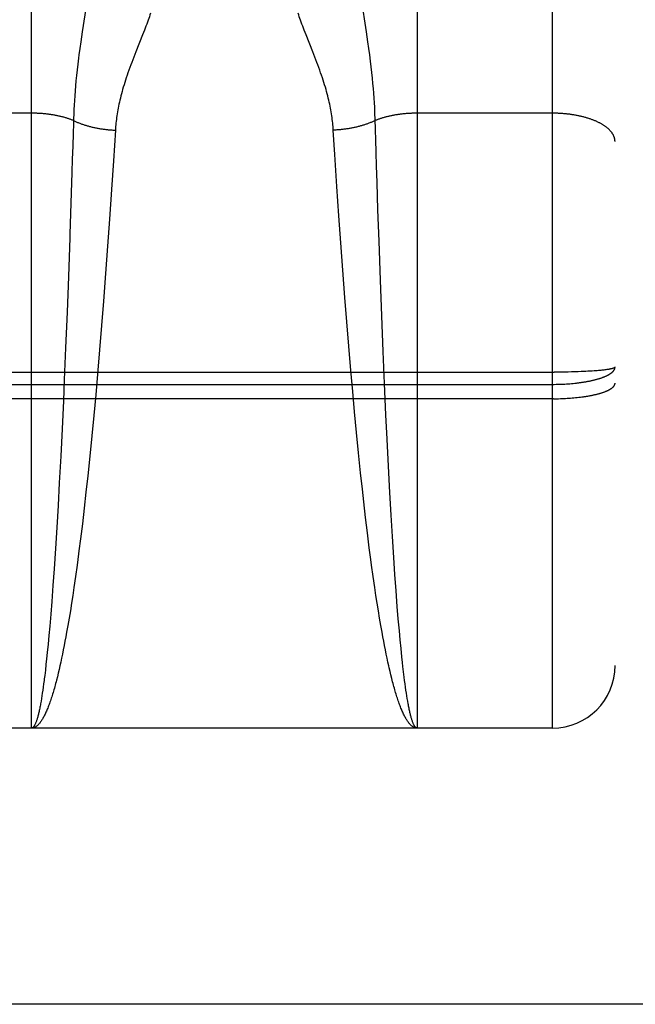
# Model space of a CAD drawing. Header units: inches. Extents: x 0 to 181, y 0 to 117.
# Tile 6 of 92: x 56.031 to 56.327, y 8.461 to 8.934. Entities that reach past the tile are written whole.
import ezdxf

# ---------------------------------------------------------------- set-up
doc = ezdxf.new("R2010")
doc.units = ezdxf.units.IN
doc.header["$LTSCALE"] = 9.946809
doc.header["$MEASUREMENT"] = 0
doc.linetypes.add('HIDDEN', pattern=[0.2, 0.1, -0.1])
doc.layers.get('0').update_dxf_attribs({"linetype": 'CONTINUOUS'})
for name, color, linetype in [('02___PRT_ALL_AXES', 7, 'CONTINUOUS'), ('DEFAULT_2', 8, 'HIDDEN'), ('DIMENSIONS', 7, 'CONTINUOUS')]:
    doc.layers.add(name, color=color, linetype=linetype)
doc.styles.get("Standard").update_dxf_attribs({"font": 'arial.ttf'})
doc.dimstyles.new('DIMSTYLE_1', dxfattribs={"dimtxt": 0.797872, "dimasz": 1.06383, "dimexe": 0.09, "dimexo": 0.07, "dimgap": 0.0375, "dimtad": 0, "dimtih": 1, "dimtoh": 1, "dimzin": 4, "dimdsep": 46, "dimtxsty": 'Standard', "dimblk": '_FILLED', "dimblk1": '_FILLED', "dimblk2": '_FILLED', "dimcen": 0.09, "dimazin": 1, "dimtfac": 1, "dimtofl": 0, "dimtmove": 0, "dimatfit": 3, "dimldrblk": '_FILLED', "dimfxl": 1, "dimtolj": 1, "dimtzin": 4, "dimarcsym": 0})

# ---------------------------------------------------------------- blocks, each defined once
blk = doc.blocks.new('_FILLED')
at = {"color": 0, "linetype": 'ByBlock'}
blk.add_solid([(0, 0), (-1, 0.2), (-1, -0.2)], dxfattribs=at)
blk = doc.blocks.new('*D13')
at = {"layer": 'DIMENSIONS', "color": 2, "linetype": 'Continuous'}
for p, q in [((55.19212, 50.02265), (53.15027, 50.02265)), ((58.81712, 50.02265), (60.94478, 50.02265))]:
    blk.add_line(p, q, dxfattribs=at)
at = {"layer": 'DIMENSIONS', "color": 2, "linetype": 'Continuous', "xscale": 1.0638297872, "yscale": 1.0638297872, "zscale": 1.0638297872}
blk.add_blockref('_FILLED', (55.19212, 50.02265), dxfattribs=at)
at = {"layer": 'DIMENSIONS', "color": 2, "linetype": 'Continuous', "xscale": 1.0638297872, "yscale": 1.0638297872, "zscale": 1.0638297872, "rotation": 180}
blk.add_blockref('_FILLED', (58.81712, 50.02265), dxfattribs=at)
at = {"layer": 'DIMENSIONS', "color": 2, "linetype": 'Continuous', "insert": (52.75134, 50.42159), "char_height": 0.797872, "width": 2.1681958, "attachment_point": 3, "line_spacing_factor": 0.9}
blk.add_mtext('3.63', dxfattribs=at)

msp = doc.modelspace()

# ---------------------------------------------------------------- linework, layer by layer
at = {"color": 3, "linetype": 'Continuous'}
msp.add_line((58.77512, 8.46147), (36.17162, 8.46147), dxfattribs=at)
at = {"layer": '02___PRT_ALL_AXES', "color": 8, "linetype": 'HIDDEN'}
msp.add_line((56.28712, 8.59397), (55.72212, 8.59397), dxfattribs=at)
at = {"layer": 'DEFAULT_2', "color": 8, "linetype": 'HIDDEN'}
for p, q in [((56.28712, 8.59397), (56.28712, 10.37897)), ((56.31712, 10.34897), (56.31712, 8.62397)), ((56.03712, 8.59397), (56.03712, 9.40476)), ((56.22212, 9.40476), (56.22212, 8.59397)), ((56.19783, 8.92805), (56.19547, 8.94376)), ((56.0614, 8.92805), (56.06069, 8.92314)), ((56.09124, 8.92872), (56.09042, 8.92661)), ((56.09201, 8.93071), (56.09124, 8.92872)), ((56.16882, 8.92661), (56.16799, 8.92872)), ((56.19854, 8.92314), (56.19783, 8.92805)), ((56.06069, 8.92314), (56.06025, 8.91997)), ((56.09042, 8.92661), (56.08716, 8.9184)), ((56.17208, 8.9184), (56.16882, 8.92661)), ((56.19899, 8.91997), (56.19854, 8.92314)), ((56.06025, 8.91997), (56.05984, 8.91691)), ((56.08716, 8.9184), (56.08617, 8.91588)), ((56.17306, 8.91588), (56.17208, 8.9184)), ((56.19939, 8.91691), (56.19899, 8.91997)), ((56.08617, 8.91588), (56.0852, 8.91335)), ((56.19977, 8.91395), (56.19939, 8.91691)), ((56.20011, 8.91112), (56.19977, 8.91395)), ((56.05897, 8.90975), (56.05868, 8.90708)), ((56.05929, 8.91252), (56.05897, 8.90975)), ((56.20042, 8.9084), (56.20011, 8.91112)), ((56.20069, 8.90579), (56.20042, 8.9084)), ((56.05842, 8.90452), (56.05819, 8.90205)), ((56.05868, 8.90708), (56.05842, 8.90452)), ((56.20094, 8.90328), (56.20069, 8.90579)), ((56.05798, 8.89966), (56.0578, 8.89734)), ((56.05819, 8.90205), (56.05798, 8.89966)), ((56.20115, 8.90085), (56.20094, 8.90328)), ((56.20135, 8.89849), (56.20115, 8.90085)), ((56.05765, 8.89507), (56.05752, 8.89286)), ((56.0578, 8.89734), (56.05765, 8.89507)), ((56.20151, 8.8962), (56.20135, 8.89849)), ((56.20166, 8.89396), (56.20151, 8.8962)), ((56.05741, 8.89069), (56.05732, 8.88856)), ((56.05752, 8.89286), (56.05741, 8.89069)), ((56.20192, 8.88856), (56.20183, 8.89069)), ((56.03712, 8.88894), (55.97171, 8.88894)), ((56.05724, 8.88647), (56.05717, 8.88392)), ((56.05732, 8.88856), (56.05724, 8.88647)), ((56.28712, 8.88894), (56.22171, 8.88894)), ((56.05717, 8.88392), (56.05703, 8.87935)), ((56.07731, 8.88082), (56.07639, 8.86609)), ((56.18266, 8.86909), (56.18192, 8.88082)), ((56.20229, 8.87627), (56.20216, 8.88088)), ((56.05703, 8.87935), (56.05685, 8.87316)), ((56.20248, 8.87003), (56.20229, 8.87627)), ((56.05685, 8.87316), (56.05665, 8.86687)), ((56.05665, 8.86687), (56.05645, 8.86049)), ((56.07639, 8.86609), (56.07548, 8.8523)), ((56.18365, 8.85385), (56.18266, 8.86909)), ((56.20268, 8.86369), (56.20248, 8.87003)), ((56.20294, 8.85565), (56.20268, 8.86369)), ((56.05645, 8.86049), (56.05614, 8.85077)), ((56.07548, 8.8523), (56.07452, 8.83809)), ((56.18461, 8.83969), (56.18365, 8.85385)), ((56.20336, 8.84255), (56.20294, 8.85565)), ((56.20387, 8.82752), (56.20336, 8.84255)), ((56.07452, 8.83809), (56.07361, 8.82518)), ((56.18551, 8.82681), (56.18461, 8.83969)), ((56.05542, 8.8292), (56.05476, 8.81056)), ((56.07361, 8.82518), (56.07265, 8.81206)), ((56.18647, 8.81371), (56.18551, 8.82681)), ((56.20454, 8.80886), (56.20387, 8.82752)), ((56.05476, 8.81056), (56.05412, 8.79347)), ((56.07265, 8.81206), (56.07164, 8.79881)), ((56.18747, 8.80047), (56.18647, 8.81371)), ((56.20519, 8.79175), (56.20454, 8.80886)), ((56.18839, 8.78881), (56.18747, 8.80047)), ((56.07164, 8.79881), (56.07072, 8.78714)), ((56.05412, 8.79347), (56.05344, 8.77636)), ((56.20587, 8.77465), (56.20519, 8.79175)), ((56.07072, 8.78714), (56.06976, 8.77545)), ((56.18934, 8.77712), (56.18839, 8.78881)), ((56.05344, 8.77636), (56.05279, 8.76105)), ((56.19033, 8.76546), (56.18934, 8.77712)), ((56.06976, 8.77545), (56.06876, 8.7638)), ((56.20652, 8.75936), (56.20587, 8.77465)), ((55.72128, 8.7647), (56.28796, 8.7647)), ((56.06876, 8.7638), (56.06787, 8.75386)), ((56.19121, 8.75551), (56.19033, 8.76546)), ((56.28964, 8.76471), (56.28796, 8.7647)), ((56.29131, 8.76473), (56.28964, 8.76471)), ((56.29297, 8.76475), (56.29131, 8.76473)), ((56.29461, 8.76478), (56.29297, 8.76475)), ((56.29623, 8.76482), (56.29461, 8.76478)), ((56.29782, 8.76486), (56.29623, 8.76482)), ((56.29937, 8.76492), (56.29782, 8.76486)), ((56.30089, 8.76498), (56.29937, 8.76492)), ((56.302, 8.76502), (56.30089, 8.76498)), ((56.30308, 8.76508), (56.302, 8.76502)), ((56.30413, 8.76513), (56.30308, 8.76508)), ((56.30516, 8.76519), (56.30413, 8.76513)), ((56.30615, 8.76526), (56.30516, 8.76519)), ((56.30711, 8.76532), (56.30615, 8.76526)), ((56.30803, 8.76539), (56.30711, 8.76532)), ((56.30863, 8.76544), (56.30803, 8.76539)), ((56.30921, 8.76549), (56.30863, 8.76544)), ((56.30977, 8.76554), (56.30921, 8.76549)), ((56.31031, 8.76559), (56.30977, 8.76554)), ((56.31083, 8.76565), (56.31031, 8.76559)), ((56.31134, 8.7657), (56.31083, 8.76565)), ((56.31183, 8.76576), (56.31134, 8.7657)), ((56.31229, 8.76581), (56.31183, 8.76576)), ((56.31274, 8.76587), (56.31229, 8.76581)), ((56.31317, 8.76593), (56.31274, 8.76587)), ((55.7217, 8.75888), (56.28712, 8.75887)), ((56.05279, 8.76105), (56.05235, 8.75095)), ((56.2072, 8.74425), (56.20652, 8.75936)), ((56.28712, 8.75887), (56.28796, 8.75888)), ((56.28796, 8.75888), (56.2888, 8.75889)), ((56.2888, 8.75889), (56.28964, 8.7589)), ((56.28964, 8.7589), (56.29048, 8.75893)), ((56.29048, 8.75893), (56.29131, 8.75896)), ((56.29131, 8.75896), (56.29214, 8.75899)), ((56.29214, 8.75899), (56.29297, 8.75903)), ((56.29297, 8.75903), (56.29379, 8.75908)), ((56.29379, 8.75908), (56.29461, 8.75914)), ((56.29461, 8.75914), (56.29542, 8.7592)), ((56.29542, 8.7592), (56.29623, 8.75926)), ((56.29623, 8.75926), (56.29703, 8.75934)), ((56.29703, 8.75934), (56.29782, 8.75942)), ((56.06787, 8.75386), (56.06696, 8.74398)), ((56.19212, 8.74563), (56.19121, 8.75551)), ((56.29821, 8.7525), (56.29898, 8.75258)), ((56.29898, 8.75258), (56.29975, 8.75266)), ((56.29975, 8.75266), (56.30051, 8.75275)), ((56.30051, 8.75275), (56.30126, 8.75285)), ((56.28754, 8.75197), (55.72212, 8.75197)), ((56.05235, 8.75095), (56.05173, 8.73758)), ((56.28754, 8.75197), (56.28838, 8.75197)), ((56.28838, 8.75197), (56.28922, 8.75199)), ((56.28922, 8.75199), (56.29006, 8.752)), ((56.29006, 8.752), (56.29089, 8.75203)), ((56.29089, 8.75203), (56.29173, 8.75206)), ((56.29173, 8.75206), (56.29256, 8.75209)), ((56.29256, 8.75209), (56.29338, 8.75213)), ((56.29338, 8.75213), (56.2942, 8.75218)), ((56.2942, 8.75218), (56.29502, 8.75223)), ((56.29502, 8.75223), (56.29583, 8.75229)), ((56.29583, 8.75229), (56.29663, 8.75235)), ((56.29663, 8.75235), (56.29742, 8.75242)), ((56.29742, 8.75242), (56.29821, 8.7525)), ((56.06696, 8.74398), (56.06602, 8.73415)), ((56.19306, 8.73578), (56.19212, 8.74563)), ((56.20775, 8.73262), (56.2072, 8.74425)), ((56.05173, 8.73758), (56.05108, 8.72444)), ((56.06602, 8.73415), (56.06505, 8.72445)), ((56.19402, 8.72606), (56.19306, 8.73578)), ((56.2084, 8.71959), (56.20775, 8.73262)), ((56.05108, 8.72444), (56.05042, 8.71162)), ((56.06505, 8.72445), (56.06406, 8.71492)), ((56.19501, 8.71649), (56.19402, 8.72606)), ((56.20907, 8.70692), (56.2084, 8.71959)), ((56.06406, 8.71492), (56.06321, 8.70712)), ((56.19586, 8.70867), (56.19501, 8.71649)), ((56.05042, 8.71162), (56.04982, 8.70074)), ((56.06321, 8.70712), (56.06235, 8.69948)), ((56.19654, 8.70252), (56.19586, 8.70867)), ((56.20968, 8.69618), (56.20907, 8.70692)), ((56.04982, 8.70074), (56.04921, 8.69021)), ((56.19741, 8.69498), (56.19654, 8.70252)), ((56.06235, 8.69948), (56.06147, 8.69201)), ((56.2103, 8.68581), (56.20968, 8.69618)), ((56.06147, 8.69201), (56.06058, 8.68472)), ((56.1983, 8.68761), (56.19741, 8.69498)), ((56.04921, 8.69021), (56.04858, 8.68006)), ((56.1992, 8.68044), (56.1983, 8.68761)), ((56.21093, 8.67584), (56.2103, 8.68581)), ((56.04858, 8.68006), (56.04793, 8.67033)), ((56.05967, 8.67762), (56.05893, 8.6721)), ((56.19994, 8.67484), (56.1992, 8.68044)), ((56.2003, 8.6721), (56.19994, 8.67484)), ((56.21149, 8.66764), (56.21093, 8.67584)), ((56.04793, 8.67033), (56.04737, 8.66236)), ((56.05893, 8.6721), (56.05819, 8.66671)), ((56.20105, 8.66671), (56.2003, 8.6721)), ((56.21206, 8.65978), (56.21149, 8.66764)), ((56.05819, 8.66671), (56.05743, 8.66148)), ((56.2018, 8.66148), (56.20105, 8.66671)), ((56.04737, 8.66236), (56.0468, 8.65474)), ((56.05743, 8.66148), (56.05686, 8.65765)), ((56.20238, 8.65765), (56.2018, 8.66148)), ((56.21263, 8.65228), (56.21206, 8.65978)), ((56.0468, 8.65474), (56.04631, 8.64868)), ((56.05629, 8.65392), (56.05571, 8.65027)), ((56.05686, 8.65765), (56.05629, 8.65392)), ((56.20295, 8.65392), (56.20238, 8.65765)), ((56.20353, 8.65027), (56.20295, 8.65392)), ((56.04631, 8.64868), (56.04583, 8.64289)), ((56.05571, 8.65027), (56.05512, 8.64673)), ((56.20412, 8.64673), (56.20353, 8.65027)), ((56.21312, 8.64633), (56.21263, 8.65228)), ((56.05512, 8.64673), (56.05453, 8.64327)), ((56.2047, 8.64327), (56.20412, 8.64673)), ((56.21361, 8.64065), (56.21312, 8.64633)), ((56.04583, 8.64289), (56.04543, 8.63846)), ((56.05394, 8.63992), (56.05354, 8.63775)), ((56.05453, 8.64327), (56.05394, 8.63992)), ((56.2053, 8.63992), (56.2047, 8.64327)), ((56.20569, 8.63775), (56.2053, 8.63992)), ((56.21401, 8.63631), (56.21361, 8.64065)), ((56.04543, 8.63846), (56.04503, 8.63422)), ((56.05314, 8.63561), (56.05274, 8.63353)), ((56.05354, 8.63775), (56.05314, 8.63561)), ((56.20609, 8.63561), (56.20569, 8.63775)), ((56.20649, 8.63353), (56.20609, 8.63561)), ((56.21441, 8.63217), (56.21401, 8.63631)), ((56.04463, 8.63016), (56.04432, 8.62725)), ((56.04503, 8.63422), (56.04463, 8.63016)), ((56.05234, 8.63149), (56.05194, 8.6295)), ((56.05274, 8.63353), (56.05234, 8.63149)), ((56.2069, 8.63149), (56.20649, 8.63353)), ((56.2073, 8.6295), (56.2069, 8.63149)), ((56.21481, 8.62821), (56.21441, 8.63217)), ((56.04432, 8.62725), (56.04402, 8.62445)), ((56.05112, 8.62567), (56.05071, 8.62383)), ((56.05153, 8.62756), (56.05112, 8.62567)), ((56.05194, 8.6295), (56.05153, 8.62756)), ((56.20771, 8.62756), (56.2073, 8.6295)), ((56.20811, 8.62567), (56.20771, 8.62756)), ((56.20852, 8.62383), (56.20811, 8.62567)), ((56.21512, 8.62537), (56.21481, 8.62821)), ((56.21532, 8.62354), (56.21512, 8.62537)), ((56.04371, 8.62177), (56.0434, 8.6192)), ((56.04402, 8.62445), (56.04371, 8.62177)), ((56.04989, 8.6203), (56.04948, 8.61861)), ((56.0503, 8.62204), (56.04989, 8.6203)), ((56.05071, 8.62383), (56.0503, 8.62204)), ((56.20955, 8.61945), (56.20914, 8.62116)), ((56.21563, 8.6209), (56.21532, 8.62354)), ((56.21594, 8.61836), (56.21563, 8.6209)), ((56.04309, 8.61674), (56.04288, 8.61517)), ((56.20996, 8.61779), (56.20955, 8.61945)), ((56.21038, 8.61618), (56.20996, 8.61779)), ((56.21614, 8.61674), (56.21594, 8.61836)), ((56.21635, 8.61517), (56.21614, 8.61674)), ((56.04247, 8.61219), (56.04226, 8.61078)), ((56.04268, 8.61366), (56.04247, 8.61219)), ((56.04288, 8.61517), (56.04268, 8.61366)), ((56.21656, 8.61366), (56.21635, 8.61517)), ((56.21677, 8.61219), (56.21656, 8.61366)), ((56.21698, 8.61078), (56.21677, 8.61219)), ((56.04184, 8.60813), (56.04163, 8.60688)), ((56.04205, 8.60943), (56.04184, 8.60813)), ((56.04226, 8.61078), (56.04205, 8.60943)), ((56.21719, 8.60943), (56.21698, 8.61078)), ((56.2174, 8.60813), (56.21719, 8.60943)), ((56.21761, 8.60688), (56.2174, 8.60813)), ((56.21782, 8.60569), (56.21761, 8.60688)), ((56.22212, 8.59397), (56.03712, 8.59397))]:
    msp.add_line(p, q, dxfattribs=at)
for points in [[(56.06398, 8.94518), (56.06263, 8.93619), (56.0614, 8.92805)], [(56.09421, 8.93691), (56.09394, 8.93609), (56.09365, 8.93525), (56.09335, 8.9344), (56.09304, 8.93351), (56.09271, 8.9326), (56.09236, 8.93167), (56.09201, 8.93071)], [(56.16799, 8.92872), (56.16723, 8.93071), (56.16687, 8.93167), (56.16653, 8.9326), (56.1662, 8.93351), (56.16589, 8.9344), (56.16559, 8.93525), (56.1653, 8.93609), (56.16503, 8.93691)], [(56.05984, 8.91691), (56.05965, 8.91542), (56.05929, 8.91252)], [(56.0852, 8.91335), (56.08473, 8.91208), (56.08427, 8.91083), (56.08382, 8.90959), (56.08338, 8.90837), (56.08297, 8.90717), (56.08257, 8.90598), (56.08218, 8.90482), (56.08182, 8.90367), (56.08147, 8.90255), (56.08113, 8.90144), (56.08082, 8.90036), (56.08052, 8.8993), (56.08024, 8.89826), (56.07997, 8.89723), (56.07972, 8.89623), (56.07948, 8.89524), (56.07926, 8.89426), (56.07905, 8.8933), (56.07885, 8.89235), (56.07866, 8.89141), (56.07849, 8.89049), (56.07833, 8.88957), (56.07818, 8.88866), (56.07804, 8.88776), (56.07792, 8.88687), (56.0778, 8.88599), (56.07769, 8.88511), (56.0776, 8.88424), (56.07751, 8.88338), (56.07744, 8.88252), (56.07737, 8.88167), (56.07731, 8.88082)], [(56.18192, 8.88082), (56.18187, 8.88167), (56.1818, 8.88252), (56.18172, 8.88338), (56.18164, 8.88424), (56.18154, 8.88511), (56.18144, 8.88599), (56.18132, 8.88687), (56.18119, 8.88776), (56.18106, 8.88866), (56.18091, 8.88957), (56.18075, 8.89049), (56.18057, 8.89141), (56.18039, 8.89235), (56.18019, 8.8933), (56.17998, 8.89426), (56.17976, 8.89524), (56.17952, 8.89623), (56.17927, 8.89723), (56.179, 8.89826), (56.17872, 8.8993), (56.17842, 8.90036), (56.1781, 8.90144), (56.17777, 8.90255), (56.17742, 8.90367), (56.17705, 8.90482), (56.17667, 8.90598), (56.17627, 8.90717), (56.17585, 8.90837), (56.17542, 8.90959), (56.17497, 8.91083), (56.17451, 8.91208), (56.17403, 8.91335), (56.17306, 8.91588)], [(56.20183, 8.89069), (56.20178, 8.89177), (56.20166, 8.89396)], [(56.05722, 8.88544), (56.05691, 8.88556), (56.0566, 8.88568), (56.05629, 8.8858), (56.05598, 8.88592), (56.05566, 8.88603), (56.05533, 8.88614), (56.05501, 8.88626), (56.05468, 8.88636), (56.05435, 8.88647), (56.05401, 8.88658), (56.05367, 8.88668), (56.05333, 8.88678), (56.05299, 8.88688), (56.05264, 8.88698), (56.05229, 8.88707), (56.05194, 8.88716), (56.05158, 8.88725), (56.05122, 8.88734), (56.05086, 8.88743), (56.0505, 8.88751), (56.05013, 8.88759), (56.04976, 8.88767), (56.04939, 8.88775), (56.04902, 8.88782), (56.04864, 8.88789), (56.04826, 8.88796), (56.04788, 8.88803), (56.0475, 8.8881), (56.04712, 8.88816), (56.04673, 8.88822), (56.04635, 8.88828), (56.04596, 8.88833), (56.04557, 8.88839), (56.04517, 8.88844), (56.04478, 8.88849), (56.04439, 8.88853), (56.04399, 8.88858), (56.04359, 8.88862), (56.04319, 8.88866), (56.04279, 8.88869), (56.04239, 8.88873), (56.04199, 8.88876), (56.04159, 8.88879), (56.04118, 8.88881), (56.04078, 8.88884), (56.04037, 8.88886), (56.03997, 8.88888), (56.03956, 8.88889), (56.03916, 8.88891), (56.03875, 8.88892), (56.03834, 8.88893), (56.03793, 8.88893), (56.03753, 8.88894), (56.03712, 8.88894)], [(56.05722, 8.88544), (56.05753, 8.88528), (56.05785, 8.88514), (56.05818, 8.88499), (56.0585, 8.88484), (56.05884, 8.8847), (56.05917, 8.88456), (56.05951, 8.88442), (56.05985, 8.88429), (56.0602, 8.88415), (56.06055, 8.88402), (56.0609, 8.88389), (56.06126, 8.88376), (56.06162, 8.88364), (56.06198, 8.88352), (56.06234, 8.8834), (56.06271, 8.88328), (56.06308, 8.88316), (56.06346, 8.88305), (56.06384, 8.88294), (56.06422, 8.88283), (56.0646, 8.88273), (56.06498, 8.88263), (56.06537, 8.88253), (56.06576, 8.88243), (56.06615, 8.88233), (56.06655, 8.88224), (56.06694, 8.88215), (56.06734, 8.88207), (56.06774, 8.88198), (56.06814, 8.8819), (56.06855, 8.88182), (56.06895, 8.88175), (56.06936, 8.88167), (56.06977, 8.8816), (56.07018, 8.88153), (56.07059, 8.88147), (56.07101, 8.88141), (56.07142, 8.88135), (56.07184, 8.88129), (56.07225, 8.88124), (56.07267, 8.88119), (56.07309, 8.88114), (56.07351, 8.8811), (56.07393, 8.88105), (56.07435, 8.88101), (56.07477, 8.88098), (56.0752, 8.88094), (56.07562, 8.88091), (56.07604, 8.88089), (56.07647, 8.88086), (56.07689, 8.88084), (56.07731, 8.88082)], [(56.20202, 8.88544), (56.2017, 8.88528), (56.20138, 8.88514), (56.20106, 8.88499), (56.20073, 8.88484), (56.2004, 8.8847), (56.20007, 8.88456), (56.19973, 8.88442), (56.19938, 8.88429), (56.19904, 8.88415), (56.19869, 8.88402), (56.19834, 8.88389), (56.19798, 8.88376), (56.19762, 8.88364), (56.19726, 8.88352), (56.19689, 8.8834), (56.19652, 8.88328), (56.19615, 8.88316), (56.19578, 8.88305), (56.1954, 8.88294), (56.19502, 8.88283), (56.19464, 8.88273), (56.19425, 8.88263), (56.19387, 8.88253), (56.19348, 8.88243), (56.19309, 8.88233), (56.19269, 8.88224), (56.19229, 8.88215), (56.1919, 8.88207), (56.1915, 8.88198), (56.19109, 8.8819), (56.19069, 8.88182), (56.19028, 8.88175), (56.18988, 8.88167), (56.18947, 8.8816), (56.18906, 8.88153), (56.18864, 8.88147), (56.18823, 8.88141), (56.18782, 8.88135), (56.1874, 8.88129), (56.18698, 8.88124), (56.18656, 8.88119), (56.18615, 8.88114), (56.18573, 8.8811), (56.1853, 8.88105), (56.18488, 8.88101), (56.18446, 8.88098), (56.18404, 8.88094), (56.18362, 8.88091), (56.18319, 8.88089), (56.18277, 8.88086), (56.18235, 8.88084), (56.18192, 8.88082)], [(56.20216, 8.88088), (56.20199, 8.88647), (56.20192, 8.88856)], [(56.22171, 8.88894), (56.2213, 8.88893), (56.2209, 8.88893), (56.22049, 8.88892), (56.22008, 8.88891), (56.21967, 8.88889), (56.21927, 8.88888), (56.21886, 8.88886), (56.21846, 8.88884), (56.21805, 8.88881), (56.21765, 8.88879), (56.21725, 8.88876), (56.21684, 8.88873), (56.21644, 8.88869), (56.21604, 8.88866), (56.21564, 8.88862), (56.21525, 8.88858), (56.21485, 8.88853), (56.21446, 8.88849), (56.21406, 8.88844), (56.21367, 8.88839), (56.21328, 8.88833), (56.21289, 8.88828), (56.2125, 8.88822), (56.21212, 8.88816), (56.21173, 8.8881), (56.21135, 8.88803), (56.21097, 8.88796), (56.2106, 8.88789), (56.21022, 8.88782), (56.20985, 8.88775), (56.20948, 8.88767), (56.20911, 8.88759), (56.20874, 8.88751), (56.20838, 8.88743), (56.20802, 8.88734), (56.20766, 8.88725), (56.2073, 8.88716), (56.20695, 8.88707), (56.2066, 8.88698), (56.20625, 8.88688), (56.2059, 8.88678), (56.20556, 8.88668), (56.20522, 8.88658), (56.20489, 8.88647), (56.20456, 8.88636), (56.20423, 8.88626), (56.2039, 8.88614), (56.20358, 8.88603), (56.20326, 8.88592), (56.20295, 8.8858), (56.20263, 8.88568), (56.20233, 8.88556), (56.20202, 8.88544)], [(56.31712, 8.87535), (56.31712, 8.87554), (56.31711, 8.87573), (56.31709, 8.87592), (56.31707, 8.87611), (56.31704, 8.8763), (56.31701, 8.87649), (56.31697, 8.87668), (56.31693, 8.87687), (56.31688, 8.87706), (56.31682, 8.87725), (56.31676, 8.87743), (56.31669, 8.87762), (56.31662, 8.87781), (56.31654, 8.878), (56.31646, 8.87818), (56.31637, 8.87837), (56.31627, 8.87856), (56.31617, 8.87874), (56.31606, 8.87892), (56.31595, 8.87911), (56.31583, 8.87929), (56.3157, 8.87947), (56.31557, 8.87965), (56.31543, 8.87983), (56.31529, 8.88001), (56.31515, 8.88019), (56.31499, 8.88037), (56.31483, 8.88055), (56.31467, 8.88072), (56.3145, 8.8809), (56.31433, 8.88107), (56.31415, 8.88124), (56.31396, 8.88141), (56.31377, 8.88158), (56.31358, 8.88175), (56.31338, 8.88192), (56.31317, 8.88209), (56.31296, 8.88225), (56.31274, 8.88241), (56.31252, 8.88258), (56.31229, 8.88274), (56.31206, 8.8829), (56.31183, 8.88305), (56.31159, 8.88321), (56.31134, 8.88336), (56.31109, 8.88352), (56.31083, 8.88367), (56.31057, 8.88382), (56.31031, 8.88397), (56.31004, 8.88411), (56.30977, 8.88426), (56.30949, 8.8844), (56.30921, 8.88454), (56.30892, 8.88468), (56.30863, 8.88482), (56.30833, 8.88496), (56.30803, 8.88509), (56.30773, 8.88522), (56.30742, 8.88535), (56.30711, 8.88548), (56.30679, 8.88561), (56.30647, 8.88573), (56.30615, 8.88585), (56.30582, 8.88597), (56.30549, 8.88609), (56.30516, 8.8862), (56.30482, 8.88632), (56.30448, 8.88643), (56.30413, 8.88654), (56.30379, 8.88665), (56.30343, 8.88675), (56.30308, 8.88685), (56.30272, 8.88695), (56.30236, 8.88705), (56.302, 8.88715), (56.30163, 8.88724), (56.30126, 8.88733), (56.30089, 8.88742), (56.30051, 8.88751), (56.30013, 8.88759), (56.29975, 8.88767), (56.29937, 8.88775), (56.29899, 8.88783), (56.2986, 8.8879), (56.29821, 8.88797), (56.29782, 8.88804), (56.29742, 8.88811), (56.29703, 8.88817), (56.29663, 8.88824), (56.29623, 8.88829), (56.29583, 8.88835), (56.29542, 8.88841), (56.29502, 8.88846), (56.29461, 8.88851), (56.2942, 8.88855), (56.29379, 8.8886), (56.29338, 8.88864), (56.29297, 8.88868), (56.29256, 8.88871), (56.29214, 8.88874), (56.29173, 8.88878), (56.29131, 8.8888), (56.2909, 8.88883), (56.29048, 8.88885), (56.29006, 8.88887), (56.28964, 8.88889), (56.28922, 8.8889), (56.2888, 8.88892), (56.28838, 8.88892), (56.28796, 8.88893), (56.28754, 8.88894), (56.28712, 8.88894)], [(56.05614, 8.85077), (56.05548, 8.83088), (56.05542, 8.8292)], [(56.29782, 8.75942), (56.29821, 8.75946), (56.2986, 8.7595), (56.29899, 8.75955), (56.29937, 8.75959), (56.29975, 8.75964), (56.30013, 8.75969), (56.30051, 8.75974), (56.30089, 8.7598), (56.30126, 8.75985), (56.30163, 8.75991), (56.302, 8.75996), (56.30236, 8.76002), (56.30272, 8.76008), (56.30308, 8.76014), (56.30343, 8.7602), (56.30379, 8.76027), (56.30413, 8.76033), (56.30448, 8.7604), (56.30482, 8.76047), (56.30516, 8.76053), (56.30549, 8.76061), (56.30582, 8.76068), (56.30615, 8.76075), (56.30647, 8.76082), (56.30679, 8.7609), (56.30711, 8.76098), (56.30742, 8.76105), (56.30773, 8.76113), (56.30803, 8.76121), (56.30833, 8.76129), (56.30863, 8.76138), (56.30892, 8.76146), (56.30921, 8.76154), (56.30949, 8.76163), (56.30977, 8.76172), (56.31004, 8.76181), (56.31031, 8.76189), (56.31057, 8.76198), (56.31083, 8.76208), (56.31109, 8.76217), (56.31134, 8.76226), (56.31159, 8.76236), (56.31183, 8.76245), (56.31206, 8.76255), (56.31229, 8.76264), (56.31252, 8.76274), (56.31274, 8.76284), (56.31296, 8.76294), (56.31317, 8.76304), (56.31338, 8.76314), (56.31358, 8.76324), (56.31377, 8.76334), (56.31396, 8.76345), (56.31415, 8.76355), (56.31433, 8.76366), (56.3145, 8.76376), (56.31467, 8.76387), (56.31483, 8.76397), (56.31499, 8.76408), (56.31515, 8.76419), (56.31529, 8.7643), (56.31543, 8.76441), (56.31557, 8.76452), (56.3157, 8.76463), (56.31583, 8.76474), (56.31595, 8.76485), (56.31606, 8.76496), (56.31617, 8.76507), (56.31627, 8.76518), (56.31637, 8.7653), (56.31646, 8.76541), (56.31654, 8.76552), (56.31662, 8.76564), (56.31669, 8.76575), (56.31676, 8.76587), (56.31682, 8.76598), (56.31688, 8.7661), (56.31693, 8.76621), (56.31697, 8.76633), (56.31701, 8.76644), (56.31704, 8.76656), (56.31707, 8.76667), (56.31709, 8.76679), (56.31711, 8.7669), (56.31712, 8.76702), (56.31712, 8.76714)], [(56.31712, 8.76714), (56.31712, 8.7671), (56.31711, 8.76707), (56.31709, 8.76703), (56.31707, 8.767), (56.31704, 8.76697), (56.31701, 8.76693), (56.31697, 8.7669), (56.31693, 8.76686), (56.31688, 8.76683), (56.31682, 8.7668), (56.31676, 8.76676), (56.31669, 8.76673), (56.31662, 8.76669), (56.31654, 8.76666), (56.31646, 8.76663), (56.31637, 8.76659), (56.31627, 8.76656), (56.31617, 8.76653), (56.31606, 8.7665), (56.31595, 8.76646), (56.31583, 8.76643), (56.3157, 8.7664), (56.31557, 8.76636), (56.31543, 8.76633), (56.31529, 8.7663), (56.31515, 8.76627), (56.31499, 8.76624), (56.31483, 8.76621), (56.31467, 8.76617), (56.3145, 8.76614), (56.31433, 8.76611), (56.31415, 8.76608), (56.31396, 8.76605), (56.31377, 8.76602), (56.31358, 8.76599), (56.31338, 8.76596), (56.31317, 8.76593)], [(56.30126, 8.75285), (56.30163, 8.7529), (56.30199, 8.75295), (56.30236, 8.753), (56.30272, 8.75306), (56.30308, 8.75311), (56.30343, 8.75317), (56.30378, 8.75322), (56.30413, 8.75328), (56.30448, 8.75334), (56.30482, 8.7534), (56.30516, 8.75347), (56.30549, 8.75353), (56.30582, 8.75359), (56.30615, 8.75366), (56.30647, 8.75373), (56.30679, 8.75379), (56.30711, 8.75386), (56.30742, 8.75393), (56.30773, 8.754), (56.30803, 8.75408), (56.30833, 8.75415), (56.30862, 8.75422), (56.30892, 8.7543), (56.3092, 8.75438), (56.30949, 8.75445), (56.30976, 8.75453), (56.31004, 8.75461), (56.31031, 8.75469), (56.31057, 8.75477), (56.31083, 8.75485), (56.31109, 8.75494), (56.31134, 8.75502), (56.31158, 8.75511), (56.31182, 8.75519), (56.31206, 8.75528), (56.31229, 8.75536), (56.31252, 8.75545), (56.31274, 8.75554), (56.31296, 8.75563), (56.31317, 8.75572), (56.31337, 8.75581), (56.31357, 8.7559), (56.31377, 8.756), (56.31396, 8.75609), (56.31415, 8.75618), (56.31433, 8.75628), (56.3145, 8.75637), (56.31467, 8.75647), (56.31483, 8.75656), (56.31499, 8.75666), (56.31515, 8.75676), (56.31529, 8.75685), (56.31543, 8.75695), (56.31557, 8.75705), (56.3157, 8.75715), (56.31583, 8.75725), (56.31595, 8.75735), (56.31606, 8.75745), (56.31617, 8.75755), (56.31627, 8.75765), (56.31637, 8.75775), (56.31646, 8.75785), (56.31654, 8.75795), (56.31662, 8.75806), (56.31669, 8.75816), (56.31676, 8.75826), (56.31682, 8.75836), (56.31688, 8.75847), (56.31693, 8.75857), (56.31697, 8.75867), (56.31701, 8.75878), (56.31704, 8.75888), (56.31707, 8.75898), (56.31709, 8.75909), (56.31711, 8.75919), (56.31712, 8.7593), (56.31712, 8.7594)], [(56.06058, 8.68472), (56.05985, 8.67903), (56.05967, 8.67762)], [(56.20914, 8.62116), (56.20873, 8.62293), (56.20852, 8.62383)], [(56.04948, 8.61861), (56.04907, 8.61698), (56.04886, 8.61618), (56.04865, 8.61539), (56.04844, 8.61462), (56.04823, 8.61386), (56.04803, 8.61312), (56.04782, 8.61239), (56.04761, 8.61167), (56.0474, 8.61097), (56.04719, 8.61028), (56.04698, 8.6096), (56.04677, 8.60894), (56.04656, 8.60829), (56.04635, 8.60765), (56.04613, 8.60703), (56.04592, 8.60642), (56.04571, 8.60583), (56.0455, 8.60525), (56.04529, 8.60468), (56.04508, 8.60413), (56.04486, 8.60359), (56.04465, 8.60307), (56.04444, 8.60256), (56.04422, 8.60207), (56.04401, 8.60159), (56.0438, 8.60112), (56.04358, 8.60067), (56.04337, 8.60023), (56.04316, 8.59981), (56.04294, 8.5994), (56.04273, 8.59901), (56.04251, 8.59863), (56.0423, 8.59827), (56.04208, 8.59792), (56.04187, 8.59758), (56.04165, 8.59726), (56.04144, 8.59696), (56.04122, 8.59667), (56.04101, 8.59639), (56.04079, 8.59613), (56.04058, 8.59588), (56.04036, 8.59565), (56.04015, 8.59543), (56.03993, 8.59523), (56.03971, 8.59505), (56.0395, 8.59487), (56.03928, 8.59472), (56.03907, 8.59457), (56.03885, 8.59445), (56.03863, 8.59433), (56.03842, 8.59424), (56.0382, 8.59415), (56.03798, 8.59409), (56.03777, 8.59403), (56.03755, 8.594), (56.03733, 8.59397), (56.03712, 8.59397)], [(56.0434, 8.6192), (56.0432, 8.61755), (56.04309, 8.61674)], [(56.22212, 8.59397), (56.2219, 8.59397), (56.22169, 8.594), (56.22147, 8.59403), (56.22125, 8.59409), (56.22104, 8.59415), (56.22082, 8.59424), (56.2206, 8.59433), (56.22039, 8.59445), (56.22017, 8.59457), (56.21996, 8.59472), (56.21974, 8.59487), (56.21952, 8.59505), (56.21931, 8.59523), (56.21909, 8.59543), (56.21888, 8.59565), (56.21866, 8.59588), (56.21844, 8.59613), (56.21823, 8.59639), (56.21801, 8.59667), (56.2178, 8.59696), (56.21758, 8.59726), (56.21737, 8.59758), (56.21715, 8.59792), (56.21694, 8.59827), (56.21672, 8.59863), (56.21651, 8.59901), (56.2163, 8.5994), (56.21608, 8.59981), (56.21587, 8.60023), (56.21565, 8.60067), (56.21544, 8.60112), (56.21523, 8.60159), (56.21501, 8.60207), (56.2148, 8.60256), (56.21459, 8.60307), (56.21437, 8.60359), (56.21416, 8.60413), (56.21395, 8.60468), (56.21374, 8.60525), (56.21353, 8.60583), (56.21331, 8.60642), (56.2131, 8.60703), (56.21289, 8.60765), (56.21268, 8.60829), (56.21247, 8.60894), (56.21226, 8.6096), (56.21205, 8.61028), (56.21184, 8.61097), (56.21163, 8.61167), (56.21142, 8.61239), (56.21121, 8.61312), (56.211, 8.61386), (56.21079, 8.61462), (56.21059, 8.61539), (56.21038, 8.61618)], [(56.04163, 8.60688), (56.04141, 8.60569), (56.04131, 8.60512), (56.0412, 8.60456), (56.0411, 8.60401), (56.04099, 8.60348), (56.04088, 8.60297), (56.04078, 8.60246), (56.04067, 8.60197), (56.04056, 8.6015), (56.04046, 8.60104), (56.04035, 8.60059), (56.04024, 8.60016), (56.04014, 8.59974), (56.04003, 8.59934), (56.03992, 8.59895), (56.03982, 8.59857), (56.03971, 8.59821), (56.0396, 8.59787), (56.03949, 8.59754), (56.03939, 8.59722), (56.03928, 8.59692), (56.03917, 8.59663), (56.03906, 8.59636), (56.03896, 8.5961), (56.03885, 8.59586), (56.03874, 8.59563), (56.03863, 8.59542), (56.03852, 8.59522), (56.03842, 8.59503), (56.03831, 8.59486), (56.0382, 8.59471), (56.03809, 8.59457), (56.03798, 8.59444), (56.03788, 8.59433), (56.03777, 8.59423), (56.03766, 8.59415), (56.03755, 8.59409), (56.03744, 8.59403), (56.03733, 8.594), (56.03723, 8.59397), (56.03712, 8.59397)], [(56.22212, 8.59397), (56.22201, 8.59397), (56.2219, 8.594), (56.22179, 8.59403), (56.22169, 8.59409), (56.22158, 8.59415), (56.22147, 8.59423), (56.22136, 8.59433), (56.22125, 8.59444), (56.22114, 8.59457), (56.22104, 8.59471), (56.22093, 8.59486), (56.22082, 8.59503), (56.22071, 8.59522), (56.22061, 8.59542), (56.2205, 8.59563), (56.22039, 8.59586), (56.22028, 8.5961), (56.22017, 8.59636), (56.22007, 8.59663), (56.21996, 8.59692), (56.21985, 8.59722), (56.21974, 8.59754), (56.21964, 8.59787), (56.21953, 8.59821), (56.21942, 8.59857), (56.21931, 8.59895), (56.21921, 8.59934), (56.2191, 8.59974), (56.21899, 8.60016), (56.21889, 8.60059), (56.21878, 8.60104), (56.21867, 8.6015), (56.21857, 8.60197), (56.21846, 8.60246), (56.21835, 8.60297), (56.21825, 8.60348), (56.21814, 8.60401), (56.21803, 8.60456), (56.21793, 8.60512), (56.21782, 8.60569)]]:
    msp.add_lwpolyline(points, dxfattribs=at)
msp.add_arc((56.28712, 8.62397), 0.03, 270, 360, dxfattribs=at)

# ---------------------------------------------------------------- dimensions: what is measured, and where the dimension line sits
at = {"layer": 'DIMENSIONS', "color": 2, "linetype": 'Continuous'}
dim = msp.add_linear_dim(base=(58.8171183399, 50.0226501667), p1=(55.1921183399, 65.8364675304), p2=(58.8171183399, 8.5654675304), dimstyle='DIMSTYLE_1', dxfattribs=at)
dim.commit()
dim.dimension.update_dxf_attribs({"geometry": '*D13', "text_midpoint": (51.6662011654, 50.0181995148), "dimtype": 160})

doc.saveas('drawing.dxf')
